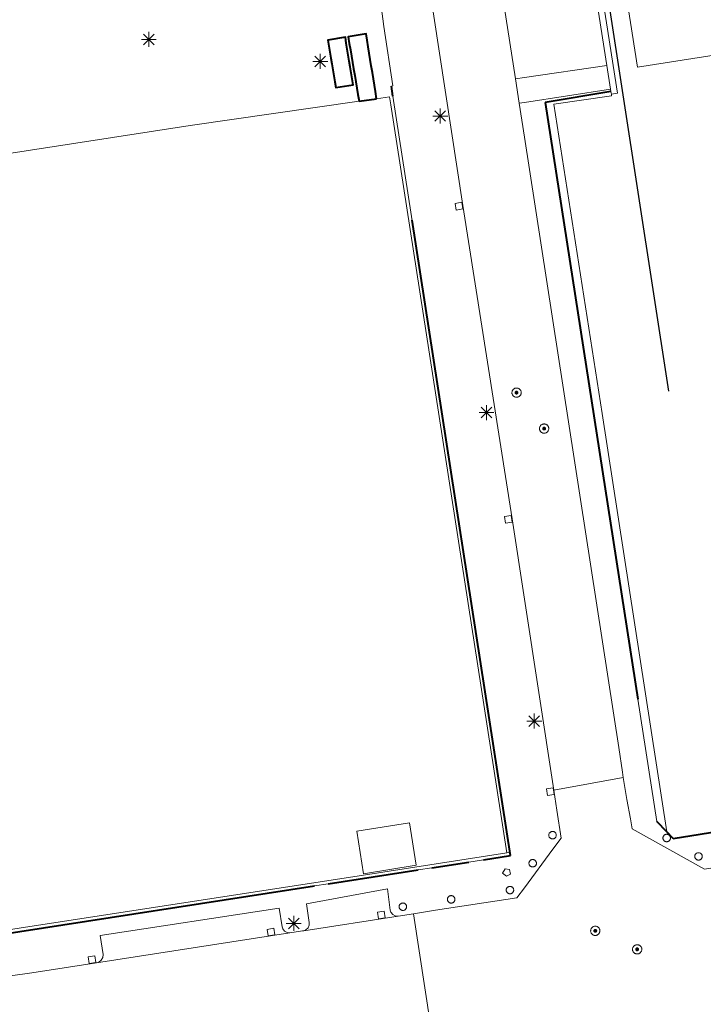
# Model space of a CAD drawing. Header units: metres. Extents: x 135779 to 137489, y 452643 to 455118.
# Tile 8 of 256: x 135966 to 136012, y 453061 to 453127. Entities that reach past the tile are written whole.
import ezdxf

# ---------------------------------------------------------------- set-up
doc = ezdxf.new("R2010")
doc.units = ezdxf.units.M
doc.linetypes.add('DGN_Style_3', pattern=[78.572352, 56.123108, -22.449243])
doc.linetypes.add('DGN_Style_4', pattern=[89.853097, 44.898487, -22.449243, 0.056123, -22.449243])
for name, color, linetype, lineweight in [('KTop_BTD_Groenvoorziening', 62, 'Continuous', 13), ('KTop_GBI_Toegangstrap', 40, 'Continuous', 40), ('KTop_OBW_Overig Plus', 1, 'Continuous', 13), ('KTop_OTD_Open verharding_tegels', 15, 'Continuous', 13), ('KTop_PAL_Afsluitpaal', 222, 'Continuous', 13), ('KTop_PAL_Lichtmast', 40, 'Continuous', 13), ('KTop_PND_Grondvlaksituatie van BAG-pand [tachy]', 1, 'Continuous', 13), ('KTop_PND_Voorlopige_pandgeometrie', 1, 'DGN_Style_3', 30), ('KTop_PUT_Brandkraan of -put', 1, 'Continuous', 13), ('KTop_PUT_Inspectie- of rioolput', 15, 'Continuous', 13), ('KTop_PUT_Kolk', 15, 'Continuous', 13), ('KTop_SHD_Hek (l)', 15, 'DGN_Style_4', 40), ('KTop_SHD_Muur', 15, 'Continuous', 13), ('KTop_WGD_Rijbaan_Lokale weg', 251, 'Continuous', 13), ('KTop_WGD_Rijbaan_Lokale weg_verkeersdrempel', 40, 'Continuous', 13), ('KTop_WGD_Voetpad', 251, 'Continuous', 13)]:
    doc.layers.add(name, color=color, linetype=linetype, lineweight=lineweight)

# ---------------------------------------------------------------- blocks, each defined once
blk = doc.blocks.new('PAL_Lichtmast')
at = {"layer": 'KTop_PAL_Lichtmast'}
for p, q in [((-0.354, -0.354), (0.354, 0.354)), ((0.354, -0.354), (-0.354, 0.354)), ((0, -0.5), (0, 0.5)), ((-0.5, 0), (0.5, 0))]:
    blk.add_line(p, q, dxfattribs=at)
blk = doc.blocks.new('PAL_Afsluitpaal')
at = {"layer": 'KTop_PAL_Afsluitpaal', "flags": 128}
blk.add_lwpolyline([(0.25, 0), (0.249, 0.026), (0.245, 0.052), (0.238, 0.077), (0.228, 0.102), (0.217, 0.125), (0.202, 0.147), (0.186, 0.167), (0.167, 0.186), (0.147, 0.202), (0.125, 0.217), (0.102, 0.228), (0.077, 0.238), (0.052, 0.245), (0.026, 0.249), (0, 0.25), (-0.026, 0.249), (-0.052, 0.245), (-0.077, 0.238), (-0.102, 0.228), (-0.125, 0.217), (-0.147, 0.202), (-0.167, 0.186), (-0.186, 0.167), (-0.202, 0.147), (-0.217, 0.125), (-0.228, 0.102), (-0.238, 0.077), (-0.245, 0.052), (-0.249, 0.026), (-0.25, 0), (-0.249, -0.026), (-0.245, -0.052), (-0.238, -0.077), (-0.228, -0.102), (-0.217, -0.125), (-0.202, -0.147), (-0.186, -0.167), (-0.167, -0.186), (-0.147, -0.202), (-0.125, -0.217), (-0.102, -0.228), (-0.077, -0.238), (-0.052, -0.245), (-0.026, -0.249), (0, -0.25), (0.026, -0.249), (0.052, -0.245), (0.077, -0.238), (0.102, -0.228), (0.125, -0.217), (0.147, -0.202), (0.167, -0.186), (0.186, -0.167), (0.202, -0.147), (0.217, -0.125), (0.228, -0.102), (0.238, -0.077), (0.245, -0.052), (0.249, -0.026), (0.25, 0)], dxfattribs=at)
blk = doc.blocks.new('PUT_Brandkraan_of_-put')
at = {"layer": 'KTop_PUT_Brandkraan of -put'}
for p, q in [((-0.25, 0.034), (0, 0.25)), ((-0.158, -0.25), (-0.25, 0.034)), ((0, 0.25), (0.25, 0.033)), ((0.25, 0.033), (0.158, -0.25)), ((0.158, -0.25), (-0.158, -0.25))]:
    blk.add_line(p, q, dxfattribs=at)
blk = doc.blocks.new('PUT_Inspectie-_of_rioolput')
at = {"layer": 'KTop_PUT_Inspectie- of rioolput', "flags": 128}
for points in [[(0.31, 0), (0.308, 0.032), (0.303, 0.064), (0.294, 0.095), (0.283, 0.126), (0.268, 0.155), (0.25, 0.182), (0.23, 0.207), (0.207, 0.23), (0.182, 0.25), (0.154, 0.268), (0.126, 0.283), (0.095, 0.294), (0.064, 0.303), (0.032, 0.308), (0, 0.309), (-0.032, 0.308), (-0.064, 0.303), (-0.096, 0.294), (-0.126, 0.283), (-0.155, 0.268), (-0.182, 0.25), (-0.207, 0.23), (-0.23, 0.207), (-0.25, 0.182), (-0.268, 0.154), (-0.283, 0.126), (-0.294, 0.095), (-0.303, 0.064), (-0.308, 0.032), (-0.309, 0), (-0.308, -0.032), (-0.303, -0.064), (-0.294, -0.096), (-0.283, -0.126), (-0.268, -0.155), (-0.25, -0.182), (-0.23, -0.207), (-0.207, -0.23), (-0.182, -0.25), (-0.155, -0.268), (-0.126, -0.283), (-0.096, -0.294), (-0.064, -0.303), (-0.032, -0.308), (0, -0.309), (0.032, -0.308), (0.064, -0.303), (0.095, -0.294), (0.126, -0.283), (0.155, -0.268), (0.182, -0.25), (0.207, -0.23), (0.23, -0.207), (0.25, -0.182), (0.268, -0.155), (0.283, -0.126), (0.294, -0.096), (0.303, -0.064), (0.308, -0.032), (0.31, 0)], [(0.095, 0), (0.094, 0.009), (0.092, 0.019), (0.09, 0.029), (0.086, 0.038), (0.082, 0.047), (0.076, 0.055), (0.07, 0.063), (0.063, 0.07), (0.055, 0.076), (0.047, 0.082), (0.038, 0.086), (0.029, 0.09), (0.019, 0.092), (0.009, 0.094), (0, 0.094), (-0.01, 0.094), (-0.02, 0.092), (-0.029, 0.09), (-0.039, 0.086), (-0.048, 0.082), (-0.056, 0.076), (-0.064, 0.07), (-0.071, 0.063), (-0.077, 0.055), (-0.082, 0.047), (-0.087, 0.038), (-0.09, 0.029), (-0.093, 0.019), (-0.094, 0.009), (-0.095, 0), (-0.094, -0.01), (-0.093, -0.02), (-0.09, -0.029), (-0.087, -0.039), (-0.082, -0.048), (-0.077, -0.056), (-0.071, -0.064), (-0.064, -0.071), (-0.056, -0.077), (-0.047, -0.082), (-0.039, -0.087), (-0.029, -0.09), (-0.02, -0.093), (-0.01, -0.094), (0, -0.095), (0.009, -0.094), (0.019, -0.093), (0.029, -0.09), (0.038, -0.087), (0.047, -0.082), (0.055, -0.077), (0.063, -0.071), (0.07, -0.064), (0.076, -0.056), (0.082, -0.047), (0.086, -0.039), (0.09, -0.029), (0.092, -0.02), (0.094, -0.01), (0.095, 0)], [(0.035, 0), (0.034, 0.003), (0.034, 0.007), (0.033, 0.01), (0.031, 0.014), (0.03, 0.017), (0.028, 0.02), (0.026, 0.023), (0.023, 0.026), (0.02, 0.028), (0.017, 0.03), (0.014, 0.031), (0.01, 0.033), (0.007, 0.034), (0.003, 0.034), (0, 0.034), (-0.004, 0.034), (-0.007, 0.034), (-0.011, 0.033), (-0.014, 0.031), (-0.018, 0.03), (-0.021, 0.028), (-0.023, 0.026), (-0.026, 0.023), (-0.028, 0.02), (-0.03, 0.017), (-0.032, 0.014), (-0.033, 0.01), (-0.034, 0.007), (-0.035, 0.003), (-0.035, 0), (-0.035, -0.004), (-0.034, -0.007), (-0.033, -0.011), (-0.032, -0.014), (-0.03, -0.018), (-0.028, -0.021), (-0.026, -0.023), (-0.023, -0.026), (-0.021, -0.028), (-0.017, -0.03), (-0.014, -0.032), (-0.011, -0.033), (-0.007, -0.034), (-0.004, -0.035), (0, -0.035), (0.003, -0.035), (0.007, -0.034), (0.01, -0.033), (0.014, -0.032), (0.017, -0.03), (0.02, -0.028), (0.023, -0.026), (0.026, -0.023), (0.028, -0.021), (0.03, -0.017), (0.031, -0.014), (0.033, -0.011), (0.034, -0.007), (0.034, -0.004), (0.035, 0)], [(0.01, 0.02), (0.007, 0.02), (0.005, 0.021), (0.003, 0.022), (0.001, 0.022), (-0.001, 0.022), (-0.004, 0.022), (-0.006, 0.021), (-0.008, 0.02), (-0.01, 0.019), (-0.012, 0.018), (-0.014, 0.017), (-0.016, 0.015), (-0.017, 0.013), (-0.019, 0.012), (-0.02, 0.009), (-0.021, 0.007), (-0.022, 0.005), (-0.022, 0.003), (-0.022, 0.001), (-0.022, -0.001), (-0.022, -0.004), (-0.022, -0.006), (-0.021, -0.008), (-0.02, -0.01), (-0.019, -0.012), (-0.017, -0.014), (-0.016, -0.016), (-0.014, -0.017), (-0.012, -0.019), (-0.01, -0.02), (-0.008, -0.021), (-0.006, -0.022), (-0.003, -0.022), (-0.001, -0.022), (0.001, -0.022), (0.003, -0.022), (0.005, -0.022), (0.008, -0.021), (0.01, -0.02), (0.012, -0.019), (0.014, -0.017), (0.015, -0.016), (0.017, -0.014), (0.018, -0.012), (0.02, -0.01), (0.02, -0.008), (0.021, -0.006), (0.022, -0.003), (0.022, -0.001), (0.022, 0.001), (0.022, 0.003), (0.021, 0.005), (0.02, 0.008), (0.019, 0.01), (0.018, 0.012), (0.017, 0.014), (0.015, 0.015), (0.013, 0.017), (0.012, 0.018), (0.01, 0.02)]]:
    blk.add_lwpolyline(points, dxfattribs=at)
blk = doc.blocks.new('PUT_Kolk')
at = {"layer": 'KTop_PUT_Kolk', "flags": 128}
blk.add_lwpolyline([(0.225, -0.225), (0.225, 0.225), (-0.225, 0.225), (-0.225, -0.225), (0.225, -0.225)], dxfattribs=at)

msp = doc.modelspace()

# ---------------------------------------------------------------- linework, layer by layer
at = {"layer": 'KTop_BTD_Groenvoorziening', "flags": 128}
for points in [[(136009.524, 453072.148), (136005.211, 453100.151), (136001.981, 453120.871), (136005.841, 453121.431), (136005.821, 453121.531)], [(135999.042, 453070.749), (135998.822, 453070.731)]]:
    msp.add_lwpolyline(points, dxfattribs=at)
at = {"layer": 'KTop_GBI_Toegangstrap', "flags": 128}
for points in [[(135987.11, 453123.558), (135987.176, 453123.161), (135987.242, 453122.765), (135987.308, 453122.369), (135987.374, 453121.973), (135988.543, 453122.168), (135988.477, 453122.564), (135988.411, 453122.96), (135988.345, 453123.356), (135988.279, 453123.753), (135988.213, 453124.149), (135988.147, 453124.545), (135988.081, 453124.941), (135988.031, 453125.341), (135986.843, 453125.149), (135986.912, 453124.746), (135986.978, 453124.35), (135987.044, 453123.954), (135987.11, 453123.558)], [(135990.113, 453121.23), (135990.037, 453121.703), (135989.967, 453122.133), (135989.898, 453122.563), (135989.828, 453122.992), (135989.759, 453123.423), (135989.689, 453123.853), (135989.62, 453124.283), (135989.55, 453124.713), (135989.481, 453125.143), (135989.411, 453125.574), (135988.213, 453125.38), (135988.288, 453124.936), (135988.361, 453124.507), (135988.433, 453124.077), (135988.506, 453123.648), (135988.578, 453123.219), (135988.651, 453122.788), (135988.723, 453122.359), (135988.796, 453121.93), (135988.868, 453121.5), (135988.942, 453121.063)], [(135988.942, 453121.063), (135990.113, 453121.23)]]:
    msp.add_lwpolyline(points, dxfattribs=at)
at = {"layer": 'KTop_OBW_Overig Plus', "flags": 128}
for points in [[(135988.942, 453121.063), (135977.632, 453119.446), (135953.794, 453115.752), (135935.285, 453112.904), (135931.009, 453103.328), (135930.326, 453101.803)], [(135998.822, 453070.731), (135991.07, 453120.808), (135990.985, 453121.355), (135990.113, 453121.23)], [(135998.822, 453070.731), (135989.244, 453069.25), (135966.195, 453065.687), (135941.622, 453061.878)]]:
    msp.add_lwpolyline(points, dxfattribs=at)
at = {"layer": 'KTop_OTD_Open verharding_tegels', "flags": 128}
msp.add_lwpolyline([(135999.399, 453122.554), (136000, 453122.642), (136005.521, 453123.451)], dxfattribs=at)
at = {"layer": 'KTop_PND_Grondvlaksituatie van BAG-pand [tachy]', "flags": 128}
for points in [[(136001.072, 453157.112), (136004.651, 453157.731), (136004.741, 453157.311), (136006.291, 453156.121), (136002.531, 453155.551), (136007.571, 453123.351), (136014.971, 453124.501), (136014.721, 453126.301), (136020.052, 453127.121), (136020.31, 453127.161), (136020.511, 453127.191), (136015.671, 453158.441), (136039.033, 453162.091)], [(135989.23, 453069.34), (135992.75, 453069.9), (135992.32, 453072.74), (135988.8, 453072.18), (135989.23, 453069.34)]]:
    msp.add_lwpolyline(points, dxfattribs=at)
at = {"layer": 'KTop_PND_Voorlopige_pandgeometrie', "flags": 128}
msp.add_lwpolyline([(136001.072, 453157.112), (136013.863, 453074.444), (136034.109, 453077.576)], dxfattribs=at)
at = {"layer": 'KTop_SHD_Hek (l)', "flags": 128}
for points in [[(135991.202, 453121.389), (135991.102, 453122.078)], [(135997.255, 453070.266), (135999.073, 453070.547), (135991.202, 453121.389)], [(136005.792, 453121.716), (136001.381, 453120.971), (136008.861, 453072.841)], [(136009.966, 453071.686), (136022.505, 453073.76)], [(136009.524, 453072.148), (136008.861, 453072.841)], [(136009.966, 453071.686), (136009.524, 453072.148)], [(135993.807, 453069.733), (135996.277, 453070.115)], [(135986.876, 453068.66), (135992.897, 453069.592)], [(135941.656, 453061.661), (135985.955, 453068.517)]]:
    msp.add_lwpolyline(points, dxfattribs=at)
at = {"layer": 'KTop_SHD_Muur', "flags": 128}
for points in [[(136005.821, 453121.531), (136006.221, 453121.591), (136000.957, 453155.31), (136000.941, 453155.411), (136000.541, 453155.351), (136000.593, 453155.02)], [(136000.593, 453155.02), (136005.521, 453123.451)], [(136005.521, 453123.451), (136005.768, 453121.874)], [(136005.768, 453121.874), (136005.792, 453121.716)], [(136005.821, 453121.531), (136005.792, 453121.716)]]:
    msp.add_lwpolyline(points, dxfattribs=at)
at = {"layer": 'KTop_WGD_Rijbaan_Lokale weg', "flags": 128}
for points in [[(135997.869, 453132.472), (135997.891, 453132.321), (135999.399, 453122.554)], [(136001.963, 453074.93), (136000, 453087.726), (135999.175, 453093.106), (135995.881, 453114.073), (135993.566, 453129.244)], [(135999.399, 453122.554), (135999.651, 453120.923)], [(135999.651, 453120.923), (136000, 453118.663), (136006.315, 453077.79), (136006.556, 453076.137), (136006.612, 453075.791)], [(136006.612, 453075.791), (136001.963, 453074.93)], [(135991.559, 453066.493), (135992.584, 453066.661)], [(135992.584, 453066.661), (135993.709, 453059.226)], [(135985.236, 453065.521), (135991.559, 453066.493)], [(135971.361, 453063.371), (135984.313, 453065.372)], [(135984.313, 453065.372), (135985.161, 453065.511), (135985.236, 453065.521)], [(135960.03, 453061.717), (135967.041, 453062.701), (135971.361, 453063.371)]]:
    msp.add_lwpolyline(points, dxfattribs=at)
at = {"layer": 'KTop_WGD_Rijbaan_Lokale weg_verkeersdrempel', "flags": 128}
for points in [[(136019.372, 453070.81), (136017.891, 453070.575), (136012.051, 453069.647), (136007.218, 453072.34), (136007.093, 453073.008), (136006.85, 453074.311), (136006.612, 453075.791)], [(136001.963, 453074.93), (136002.168, 453073.595), (136002.452, 453071.721), (136001.912, 453070.991), (136000, 453068.403), (135999.492, 453067.716), (135994.063, 453066.904), (135992.584, 453066.661)]]:
    msp.add_lwpolyline(points, dxfattribs=at)
at = {"layer": 'KTop_WGD_Voetpad', "flags": 128}
for points in [[(135990.179, 453129.321), (135990.594, 453126.061), (135991.207, 453122.097), (135991.102, 453122.078), (135991.202, 453121.389), (135999.042, 453070.749)], [(135999.651, 453120.923), (136000, 453120.977), (136005.768, 453121.874)], [(136005.792, 453121.716), (136001.381, 453120.971), (136008.861, 453072.841), (136009.524, 453072.148)], [(136022.505, 453073.76), (136009.966, 453071.686), (136009.524, 453072.148)], [(135941.622, 453061.878), (135941.656, 453061.661), (135985.955, 453068.517), (135986.876, 453068.66), (135992.897, 453069.592), (135993.807, 453069.733), (135996.277, 453070.115), (135997.255, 453070.266), (135999.073, 453070.547), (135999.042, 453070.749)], [(135991.559, 453066.493), (135991.363, 453066.512), (135991.191, 453066.606), (135991.07, 453066.761), (135991.025, 453066.903), (135990.833, 453068.324), (135985.421, 453067.331), (135985.601, 453066.081), (135985.601, 453065.887), (135985.523, 453065.71), (135985.381, 453065.578), (135985.236, 453065.521)], [(135984.313, 453065.372), (135984.121, 453065.394), (135983.954, 453065.492), (135983.84, 453065.648), (135983.801, 453065.791), (135983.591, 453067.041), (135971.611, 453065.211), (135971.821, 453063.931), (135971.794, 453063.727), (135971.691, 453063.549), (135971.529, 453063.423), (135971.361, 453063.371)]]:
    msp.add_lwpolyline(points, dxfattribs=at)

# ---------------------------------------------------------------- block references
at = {"layer": 'KTop_PAL_Afsluitpaal'}
for p in [(136001.885, 453071.919), (136009.523, 453071.73), (136011.652, 453070.497), (136000.558, 453070.04), (135999.036, 453068.243), (135991.871, 453067.128), (135995.103, 453067.622)]:
    msp.add_blockref('PAL_Afsluitpaal', p, dxfattribs=at)
at = {"layer": 'KTop_PAL_Lichtmast'}
for p in [(135974.872, 453125.196), (135986.342, 453123.723), (135994.373, 453120.069), (135997.466, 453100.213), (136000.661, 453079.557), (135984.572, 453066.012)]:
    msp.add_blockref('PAL_Lichtmast', p, dxfattribs=at)
at = {"layer": 'KTop_PUT_Brandkraan of -put', "rotation": 98.78641801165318}
msp.add_blockref('PUT_Brandkraan_of_-put', (135998.791, 453069.42), dxfattribs=at)
at = {"layer": 'KTop_PUT_Inspectie- of rioolput'}
for p, rotation in [((135999.478, 453101.549), 188.928418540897), ((136001.322, 453099.143), 8.799191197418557), ((136004.744, 453065.513), 143.5432174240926), ((136007.548, 453064.277), 60.87297404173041)]:
    msp.add_blockref('PUT_Inspectie-_of_rioolput', p, dxfattribs=dict(at, rotation=rotation))
at = {"layer": 'KTop_PUT_Kolk'}
for p, rotation in [((135995.634, 453114.034), 8.928418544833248), ((135998.928, 453093.069), 8.928418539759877), ((136001.73, 453074.839), 8.73003623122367), ((135990.425, 453066.567), 278.7393529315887), ((135983.041, 453065.426), 278.7823921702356), ((135971.068, 453063.576), 278.8159136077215)]:
    msp.add_blockref('PUT_Kolk', p, dxfattribs=dict(at, rotation=rotation))

doc.saveas('drawing.dxf')
